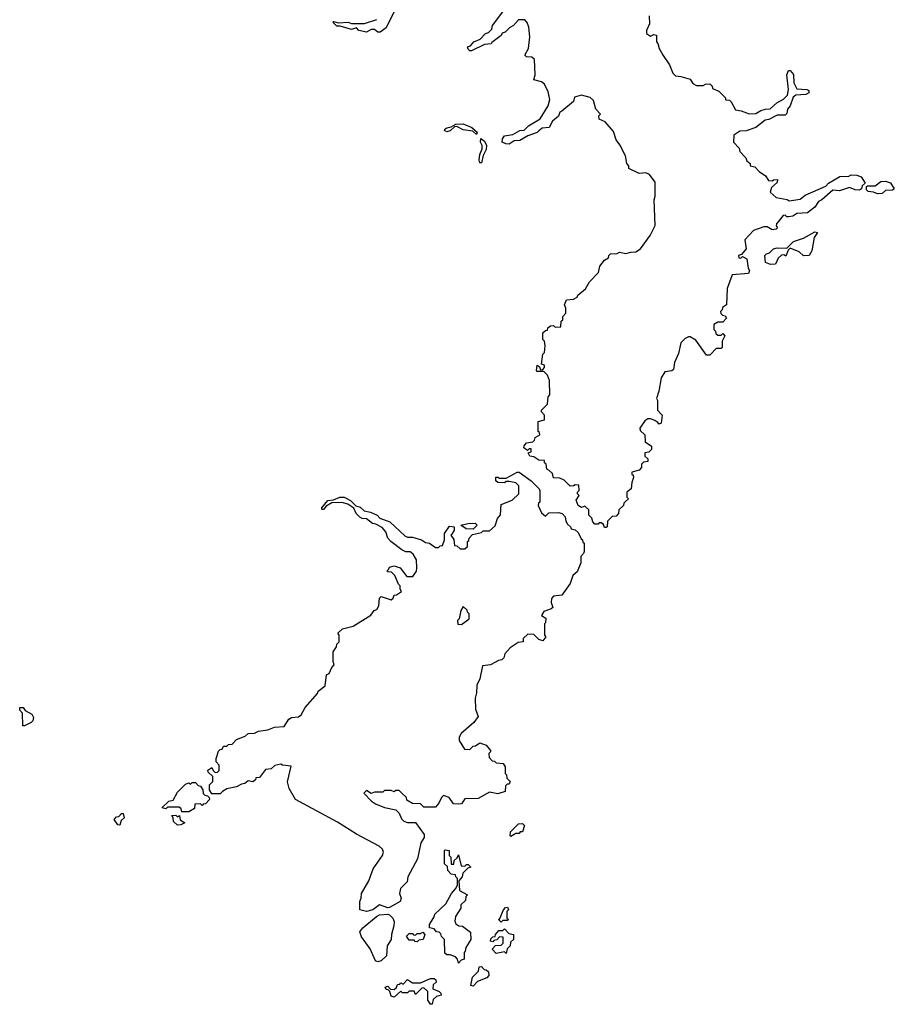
# Model space of a CAD drawing. Extents: x 2737311 to 2867920, y 875798 to 1012690.
# Tile 45 of 79: x 2808975 to 2814298, y 939340 to 945330. Entities that reach past the tile are written whole.
import ezdxf

# ---------------------------------------------------------------- set-up
doc = ezdxf.new("R2010")
doc.units = 0

msp = doc.modelspace()

# ---------------------------------------------------------------- linework, layer by layer
at = {"layer": '0CON20XD'}
for points in [[(2811256.1, 945383.9), (2811205, 945280), (2811170, 945255), (2811154.2, 945254.2), (2811135, 945270), (2811115, 945270), (2811085, 945253.3), (2811040, 945265), (2811025, 945280), (2810995, 945270), (2810925, 945290), (2810905, 945290), (2810880, 945315), (2810885, 945320), (2810915, 945310), (2810974.1, 945315.9), (2810995, 945307.5), (2811073.6, 945306.4), (2811148.3, 945331.7)], [(2812807, 945353), (2812807.5, 945305), (2812790, 945265), (2812790, 945245), (2812815, 945230), (2812835, 945240), (2812850, 945235), (2812850, 945195), (2812860, 945185), (2812867.5, 945155), (2812891.7, 945111.7), (2812930, 945055), (2812950, 945005), (2812967.5, 944987.5), (2813000, 944985), (2813055, 944967.5), (2813071.7, 944941.7), (2813095, 944930), (2813135, 944930), (2813148.3, 944938.3), (2813175, 944940), (2813190, 944925), (2813191.7, 944911.7), (2813230, 944895), (2813270, 944855), (2813271.7, 944841.7), (2813295, 944840), (2813305, 944830), (2813331.7, 944781.7), (2813366.4, 944776.4), (2813415, 944757.5), (2813455, 944760), (2813485, 944777.5), (2813513.9, 944786.1), (2813543.3, 944786.7), (2813582.5, 944825), (2813623, 944847), (2813648.3, 944871.7), (2813653.3, 944905), (2813644, 944995), (2813655, 945020), (2813665, 945020), (2813685, 944996.7), (2813686.2, 944946.2), (2813705, 944910), (2813766.2, 944906.2), (2813778.3, 944898.3), (2813777.5, 944885), (2813760, 944875), (2813698.3, 944871.7), (2813681.7, 944858.3), (2813663.9, 944806.1), (2813647.5, 944785), (2813645, 944760), (2813635, 944750), (2813585, 944750), (2813535, 944723.8), (2813511.7, 944718.3), (2813455, 944673.3), (2813396.4, 944653.6), (2813358.3, 944651.7), (2813321.7, 944628.3), (2813320, 944585), (2813355, 944547.5), (2813357.5, 944527.5), (2813395, 944490), (2813401.7, 944471.7), (2813420, 944455), (2813421.7, 944441.7), (2813450, 944435), (2813476.7, 944406.7), (2813515, 944380), (2813531.7, 944351.7), (2813555, 944350), (2813563.6, 944356.4), (2813588.3, 944358.3), (2813585, 944340), (2813550, 944310), (2813541.7, 944281.7), (2813578.3, 944248.3), (2813646, 944236), (2813658.3, 944228.3), (2813725, 944237.5), (2813755, 944262.5), (2813882.5, 944317.5), (2813897.5, 944335), (2813966.7, 944376.7), (2814021.7, 944378.3), (2814036.4, 944386.4), (2814070, 944385), (2814097.5, 944375), (2814120, 944335), (2814101.7, 944318.3), (2814098.3, 944301.7), (2814086.1, 944293.9), (2814060, 944295), (2814025, 944310), (2813965, 944288.8), (2813925, 944292.5), (2813857.5, 944235), (2813836, 944224), (2813815, 944190), (2813770, 944155), (2813705, 944150), (2813680, 944135), (2813655, 944130), (2813645, 944130), (2813635, 944140), (2813621.7, 944138.3), (2813581.7, 944088.3), (2813580, 944075), (2813586.7, 944063.3), (2813580, 944055), (2813555, 944052.5), (2813525, 944070), (2813505, 944070), (2813441.7, 944048.3), (2813388.3, 943991.7), (2813397.5, 943935), (2813368.3, 943901.7), (2813350, 943895), (2813351.7, 943881.7), (2813365, 943880), (2813370, 943885), (2813375, 943890), (2813400, 943875), (2813408.3, 943818.3), (2813416.7, 943805), (2813410, 943785), (2813311.7, 943778.3), (2813280, 943695), (2813277.5, 943595), (2813251.7, 943578.3), (2813250, 943565), (2813240, 943555), (2813241.7, 943541.7), (2813251.7, 943531.7), (2813268.3, 943528.3), (2813277.5, 943515), (2813255, 943490), (2813225, 943490), (2813200, 943475), (2813200, 943445), (2813210, 943435), (2813211.7, 943421.7), (2813225, 943410), (2813245, 943410), (2813255, 943420), (2813266.4, 943406.4), (2813250, 943375), (2813250, 943335), (2813245, 943330), (2813215, 943330), (2813175, 943290), (2813155, 943290), (2813090, 943380), (2813055, 943400), (2813045, 943400), (2813025, 943390), (2813000, 943365), (2812985, 943300), (2812960, 943245), (2812955, 943202.5), (2812945, 943194), (2812901.7, 943188.3), (2812878.3, 943151.7), (2812865, 943070), (2812850, 943025), (2812857, 943013), (2812857.5, 942955), (2812886.2, 942925), (2812880, 942875), (2812865, 942870), (2812860, 942880), (2812840.7, 942890.7), (2812815, 942902.5), (2812798.3, 942901.7), (2812780.7, 942889.3), (2812750, 942845), (2812751.7, 942831.7), (2812780, 942805), (2812781.7, 942761.7), (2812820, 942735), (2812820, 942715), (2812805, 942700), (2812780, 942695), (2812780, 942675), (2812798.3, 942658.3), (2812798.3, 942641.7), (2812771.7, 942638.3), (2812760, 942625), (2812760, 942605), (2812745, 942590), (2812701.7, 942578.3), (2812700, 942565), (2812708.3, 942558.3), (2812710, 942545), (2812700, 942515), (2812697.5, 942475), (2812670, 942455), (2812670, 942425), (2812680, 942415), (2812661.7, 942398.3), (2812651.7, 942388.3), (2812650, 942375), (2812621.7, 942348.3), (2812620, 942325), (2812605, 942310), (2812581.7, 942308.3), (2812551.7, 942278.3), (2812550, 942245), (2812545, 942240), (2812535, 942240), (2812528.3, 942258.3), (2812515, 942270), (2812501.7, 942268.3), (2812495, 942260), (2812475, 942260), (2812462.5, 942275), (2812458.3, 942298.3), (2812440, 942315), (2812438.3, 942348.3), (2812415, 942370), (2812395, 942362.5), (2812373.8, 942375), (2812362.5, 942407.5), (2812380, 942435), (2812370, 942445), (2812370, 942455), (2812380, 942465), (2812378.3, 942498.3), (2812355, 942500), (2812346.7, 942493.3), (2812325, 942492.5), (2812288.3, 942528.3), (2812261.7, 942541.7), (2812225, 942542.5), (2812218.3, 942568.3), (2812198.3, 942588.3), (2812182.5, 942595), (2812180, 942625), (2812170, 942635), (2812168.3, 942648.3), (2812135, 942650), (2812105, 942670), (2812080, 942675), (2812070, 942695), (2812088.3, 942701.7), (2812088.3, 942718.3), (2812075, 942720), (2812065, 942710), (2812044, 942725), (2812045, 942737.5), (2812060, 942755), (2812098.3, 942761.7), (2812108.3, 942771.7), (2812111.7, 942788.3), (2812140, 942805), (2812138.3, 942818.3), (2812130, 942825), (2812130, 942885), (2812170, 942895), (2812170, 942925), (2812150, 942945), (2812150, 942955), (2812188.3, 942991.7), (2812192.5, 943035), (2812201.7, 943048.3), (2812200, 943135), (2812188.3, 943168.3), (2812165, 943190), (2812125, 943190), (2812120, 943195), (2812125, 943227.5), (2812138.3, 943218.3), (2812145, 943200), (2812158.3, 943201.7), (2812170, 943215), (2812168.3, 943228.3), (2812150, 943235), (2812160, 943295), (2812170, 943305), (2812172.5, 943345), (2812170, 943375), (2812160, 943385), (2812160, 943425), (2812175, 943440), (2812188.3, 943441.7), (2812190, 943455), (2812205, 943467.5), (2812225, 943470), (2812235, 943460), (2812268.3, 943461.7), (2812270, 943495), (2812280, 943505), (2812280, 943525), (2812300, 943545), (2812300, 943575), (2812290, 943595), (2812302.5, 943625), (2812345, 943630), (2812368.3, 943641.7), (2812372.5, 943655), (2812418.3, 943691.7), (2812442.5, 943735), (2812498.3, 943791.7), (2812505, 943830), (2812535, 943867.5), (2812558.3, 943881.7), (2812560, 943895), (2812570, 943905), (2812611.7, 943908.3), (2812625, 943916.2), (2812665, 943906.7), (2812695, 943916.2), (2812725, 943917.5), (2812753.6, 943936.4), (2812813, 944017), (2812843, 944077), (2812837.5, 944235), (2812843.6, 944256.4), (2812842.5, 944342.5), (2812808.8, 944388.8), (2812785, 944397.5), (2812745, 944393.3), (2812683.3, 944425), (2812681.7, 944441.7), (2812670, 944455), (2812661.7, 944501.7), (2812628.3, 944568.3), (2812605, 944600), (2812590, 944650), (2812538.3, 944708.3), (2812502.5, 944725), (2812500, 944745), (2812510, 944755), (2812482.5, 944785), (2812468.3, 944838.3), (2812447, 944857), (2812395, 944870), (2812351.7, 944858.3), (2812345, 944833.3), (2812275, 944772.5), (2812261.7, 944768.3), (2812255, 944743.3), (2812218.3, 944711.7), (2812197.5, 944675), (2812155, 944670), (2812135, 944654), (2812125, 944644.3), (2812067, 944623), (2812020, 944595), (2811985, 944592.5), (2811955, 944573.3), (2811933.9, 944573.9), (2811912.5, 944585), (2811913.3, 944605), (2811925, 944622.5), (2811977.5, 944632.5), (2812020, 944655), (2812045, 944657.5), (2812072.5, 944685), (2812142.5, 944727.5), (2812192.5, 944805), (2812202.5, 944845), (2812191.7, 944891.7), (2812168.3, 944938.3), (2812151.7, 944951.7), (2812103.3, 944965), (2812112.5, 944995), (2812108.3, 945088.3), (2812091.7, 945101.7), (2812060, 945105), (2812050, 945115), (2812072.5, 945155), (2812080, 945225), (2812073.8, 945285), (2812063.6, 945313.6), (2812050, 945330), (2812011.7, 945328.3), (2811980, 945295), (2811957.5, 945282.5), (2811930, 945255), (2811911.7, 945248.3), (2811905, 945233.3), (2811848.3, 945191.7), (2811845, 945183.3), (2811805, 945180), (2811725, 945140), (2811715, 945140), (2811705, 945150), (2811700, 945165), (2811718.3, 945171.7), (2811740, 945195), (2811778.3, 945211.7), (2811810, 945245), (2811828.3, 945251.7), (2811848.3, 945271.7), (2811852.5, 945295), (2811922.5, 945385)], [(2811755, 944632.5), (2811732.5, 944652.5), (2811675, 944660), (2811635, 944680), (2811621.7, 944678.3), (2811595, 944653.8), (2811575, 944647.5), (2811560, 944655), (2811562.5, 944665), (2811575, 944672.5), (2811601.7, 944678.3), (2811630, 944695), (2811674, 944696), (2811726.2, 944675), (2811760, 944645), (2811755, 944632.5)], [(2811785, 944460), (2811775, 944460), (2811771.2, 944475), (2811775, 944510), (2811790, 944545), (2811790, 944565), (2811780, 944585), (2811782.5, 944607.5), (2811805, 944590), (2811816, 944565), (2811815, 944540), (2811796.4, 944503.6), (2811785, 944460)], [(2814195, 944270), (2814171.7, 944281.7), (2814140, 944285), (2814130, 944295), (2814130, 944315), (2814135, 944320), (2814181.7, 944318.3), (2814216.2, 944346.2), (2814245, 944346.7), (2814275, 944337.5), (2814298.3, 944301.7), (2814287.5, 944292.5), (2814245, 944290), (2814225, 944272.5), (2814195, 944270)], [(2813545, 943840), (2813515, 943852.5), (2813510, 943895), (2813520, 943905), (2813538.3, 943911.7), (2813562.5, 943935), (2813585, 943942.5), (2813645, 943940), (2813685, 943980), (2813745, 944000), (2813815, 944040), (2813830, 944035), (2813810, 944005), (2813797, 943923), (2813780, 943895), (2813745, 943892.5), (2813718.3, 943918.3), (2813665, 943940), (2813651.7, 943928.3), (2813638.3, 943891.7), (2813625, 943900), (2813611.7, 943898.3), (2813591.7, 943878.3), (2813575, 943842.5), (2813545, 943840)], [(2811085, 939904.4), (2811044.4, 939915), (2811044.5, 939965), (2811053.7, 939986.3), (2811055.8, 940015), (2811099.8, 940090.2), (2811125.8, 940165), (2811183.8, 940246.2), (2811190, 940265), (2811183.6, 940283.6), (2811162, 940302), (2811025, 940375.8), (2810908.6, 940448.6), (2810654.3, 940585), (2810615, 940653.8), (2810605.9, 940694.1), (2810628.3, 940788.3), (2810573.9, 940793.9), (2810565, 940800), (2810527.5, 940792.5), (2810505, 940773.3), (2810471.7, 940768.3), (2810435, 940720), (2810411.7, 940718.3), (2810410, 940705), (2810395, 940692.5), (2810365, 940700), (2810345, 940682.5), (2810325, 940680), (2810295, 940662.5), (2810235, 940650), (2810210, 940635), (2810195, 940620), (2810145, 940620), (2810130, 940645), (2810130, 940675), (2810150, 940695), (2810150, 940725), (2810121.7, 940751.7), (2810120, 940765), (2810145, 940780), (2810151.7, 940761.7), (2810165, 940750), (2810178.3, 940751.7), (2810188.3, 940761.7), (2810190, 940795), (2810170, 940815), (2810170, 940835), (2810185, 940880), (2810195, 940890), (2810208.3, 940891.7), (2810215, 940910), (2810235, 940910), (2810245, 940920), (2810268.3, 940921.7), (2810295, 940950), (2810348.3, 940971.7), (2810365, 940987.5), (2810405, 940990), (2810428.3, 941001.7), (2810485, 941010), (2810525, 941026.2), (2810585, 941030), (2810612.5, 941075), (2810630, 941085), (2810671.7, 941088.3), (2810688.3, 941101.7), (2810712.5, 941145), (2810788.3, 941231.7), (2810792.5, 941245), (2810833.3, 941276.7), (2810842.5, 941345), (2810858.3, 941351.7), (2810875, 941390), (2810890, 941405), (2810882.5, 941425), (2810883.6, 941483.6), (2810902.5, 941515), (2810905, 941530), (2810920, 941545), (2810920, 941585), (2810911.7, 941598.3), (2810940, 941625), (2811005, 941640), (2811111.7, 941708.3), (2811132.5, 941735), (2811148.3, 941741.7), (2811160, 941765), (2811165, 941810), (2811175, 941820), (2811235, 941800), (2811248.3, 941811.7), (2811255, 941830), (2811268.3, 941831.7), (2811298.3, 941851.7), (2811290, 941865), (2811290, 941885), (2811280, 941895), (2811258.3, 941948.3), (2811238.3, 941968.3), (2811215, 941970), (2811210, 941975), (2811220, 941985), (2811225, 942000), (2811255, 942007.5), (2811290, 941995), (2811331.7, 941941.7), (2811368.3, 941941.7), (2811390, 941975), (2811392.5, 941995), (2811390, 942045), (2811369.3, 942079.3), (2811351.7, 942091.7), (2811325, 942093.3), (2811300, 942105), (2811233.3, 942155), (2811216.7, 942175), (2811203.8, 942215), (2811181.2, 942241.2), (2811141.7, 942261.7), (2811122.5, 942265), (2811085, 942292.5), (2811060, 942295), (2811045, 942304), (2811023.8, 942325), (2811008.3, 942358.3), (2810971.7, 942381.7), (2810935, 942392.5), (2810875, 942390), (2810840, 942370), (2810825, 942350), (2810815, 942350), (2810815, 942360), (2810850, 942405), (2810885, 942410), (2810923.9, 942426.1), (2810950, 942425), (2810987.5, 942405), (2811021.7, 942371.7), (2811047.5, 942365), (2811071.7, 942341.7), (2811110, 942335), (2811150, 942315), (2811167.5, 942297.5), (2811227.5, 942275), (2811319.3, 942189.3), (2811335, 942182.5), (2811365, 942182.5), (2811420, 942165), (2811445, 942150), (2811470, 942145), (2811505, 942120), (2811525, 942120), (2811535, 942130), (2811548.3, 942131.7), (2811560, 942165), (2811560, 942205), (2811591.7, 942248.3), (2811620, 942245), (2811620, 942225), (2811605, 942200), (2811600, 942195), (2811617, 942167), (2811621.7, 942131.7), (2811635, 942130), (2811655, 942110), (2811685, 942110), (2811700, 942125), (2811700, 942155), (2811708.3, 942161.7), (2811710, 942175), (2811731.7, 942198.3), (2811785, 942210), (2811795, 942220), (2811835, 942220), (2811868.3, 942251.7), (2811882.5, 942295), (2811901.7, 942318.3), (2811905, 942380), (2811972.5, 942407.5), (2812012.5, 942445), (2812013.8, 942465), (2812013.3, 942493.3), (2811995, 942512.5), (2811955, 942520), (2811935, 942520), (2811925, 942512.5), (2811885, 942513.8), (2811873.3, 942525), (2811873.3, 942546.7), (2811885, 942547.5), (2811895, 942540), (2811935, 942540), (2812003, 942577), (2812015, 942577.5), (2812087.5, 942525), (2812136.7, 942475), (2812140, 942465), (2812140, 942395), (2812131.7, 942388.3), (2812130, 942375), (2812150, 942330), (2812175, 942310), (2812195, 942330), (2812255, 942332.5), (2812277.5, 942325), (2812296, 942305), (2812298.3, 942278.3), (2812310, 942260), (2812327.5, 942245), (2812331.7, 942231.7), (2812355, 942227.5), (2812375, 942210), (2812391.7, 942171.7), (2812400, 942165), (2812401.7, 942151.7), (2812410, 942145), (2812410, 942095), (2812407, 942083), (2812390, 942065), (2812390, 942025), (2812368.3, 941971.7), (2812341.7, 941948.3), (2812325, 941900), (2812275, 941830), (2812225, 941822.5), (2812211.7, 941808.3), (2812210, 941785), (2812220, 941755), (2812210, 941745), (2812165, 941730), (2812150, 941705), (2812178.3, 941688.3), (2812175, 941660), (2812170, 941655), (2812170, 941585), (2812177.5, 941575), (2812158.3, 941551.7), (2812135, 941560), (2812105, 941590), (2812068.3, 941591.7), (2812040, 941565), (2812040, 941545), (2812008.3, 941541.7), (2811960.7, 941509.3), (2811927.5, 941472.5), (2811921.7, 941448.3), (2811910, 941435), (2811888.3, 941431.7), (2811840, 941405), (2811791.7, 941398.3), (2811775, 941320), (2811758.3, 941281.7), (2811756.2, 941235), (2811747, 941203), (2811750, 941135), (2811765, 941090), (2811740, 941055), (2811661.7, 940988.3), (2811650, 940965), (2811650, 940945), (2811681.7, 940891.7), (2811715, 940890), (2811735, 940910), (2811748.3, 940911.7), (2811775, 940930), (2811815, 940916.7), (2811840, 940885), (2811840, 940875), (2811830, 940865), (2811831.7, 940841.7), (2811851.7, 940821.7), (2811865, 940820), (2811875, 940810), (2811916.7, 940805), (2811930, 940785), (2811930, 940745), (2811937, 940737), (2811940, 940715), (2811960, 940695), (2811955, 940680), (2811941.7, 940678.3), (2811931.7, 940668.3), (2811930, 940635), (2811885, 940620), (2811835, 940630), (2811765, 940592.5), (2811685, 940590), (2811665, 940560), (2811645, 940557.5), (2811615, 940560), (2811588.3, 940598.3), (2811555, 940610), (2811541.7, 940598.3), (2811526.1, 940563.9), (2811505, 940540), (2811435, 940540), (2811415, 940560), (2811365, 940562.5), (2811331.7, 940581.7), (2811328.3, 940598.3), (2811300, 940625), (2811285, 940640), (2811265, 940640), (2811255, 940632.5), (2811235, 940640), (2811195, 940640), (2811185, 940630), (2811135, 940630), (2811115, 940622.5), (2811085, 940640), (2811070, 940625), (2811116.1, 940576.1), (2811140.3, 940560.3), (2811195, 940537.1), (2811265, 940523.8), (2811285, 940503.3), (2811299.1, 940469.1), (2811313.3, 940453.3), (2811335, 940445.5), (2811385, 940445.7), (2811436.1, 940373.9), (2811436, 940355), (2811417.5, 940322.5), (2811395.8, 940225), (2811336.7, 940115), (2811333.3, 940085), (2811293.3, 940045), (2811286.7, 940015), (2811297.5, 939985), (2811290, 939965), (2811225, 939928.8), (2811215, 939926.2), (2811165, 939944.2), (2811125, 939914.3), (2811085, 939904.4)], [(2811735, 942230), (2811693, 942233), (2811660, 942255), (2811704.1, 942265.9), (2811746.4, 942266.4), (2811760, 942255), (2811735, 942230)], [(2811665, 941650), (2811710, 941685), (2811710, 941715), (2811700, 941725), (2811698.3, 941738.3), (2811675, 941760), (2811660, 941735), (2811650, 941685), (2811640, 941675), (2811641.7, 941651.7), (2811665, 941650)], [(2809005, 941033.3), (2808994, 941034), (2808991.7, 941111.7), (2808975, 941130), (2808975, 941145.8), (2808996, 941145), (2809007.5, 941127.5), (2809048, 941105), (2809059.4, 941085), (2809055.6, 941065), (2809045.8, 941055), (2809005, 941033.3)], [(2810005, 940510), (2809961.7, 940511.7), (2809958.3, 940528.3), (2809945, 940540), (2809875, 940540), (2809865, 940530), (2809840, 940535), (2809882.5, 940575), (2809908.3, 940581.7), (2809935, 940630), (2809985, 940680), (2810005, 940687.5), (2810015, 940680), (2810025, 940690), (2810045, 940690), (2810061.7, 940671.7), (2810076.4, 940666.4), (2810090, 940645), (2810091.7, 940621.7), (2810101.7, 940611.7), (2810118.3, 940608.3), (2810128.3, 940598.3), (2810130, 940585), (2810105, 940560), (2810091.7, 940558.3), (2810085, 940550), (2810075, 940560), (2810041.7, 940558.3), (2810038.3, 940531.7), (2810005, 940510)], [(2809585, 940430), (2809571.7, 940431.7), (2809550, 940465), (2809565, 940480), (2809578.3, 940481.7), (2809595, 940500), (2809605, 940500), (2809610, 940475), (2809591.7, 940458.3), (2809585, 940430)], [(2809935, 940430), (2809911.7, 940451.7), (2809910, 940475), (2809901.7, 940488.3), (2809925, 940490), (2809935, 940480), (2809948.3, 940488.3), (2809951.7, 940461.7), (2809980, 940445), (2809955, 940432.5), (2809935, 940430)], [(2811965, 940360), (2811960, 940365), (2811961.7, 940388.3), (2812011.7, 940438.3), (2812035, 940440), (2812048.3, 940428.3), (2812035, 940390), (2812021.7, 940388.3), (2812015, 940380), (2811995, 940380), (2811965, 940360)], [(2811645, 939590), (2811640, 939615), (2811628.3, 939628.3), (2811595, 939640), (2811575, 939640), (2811561.7, 939651.7), (2811560, 939735), (2811541.7, 939751.7), (2811538.3, 939768.3), (2811528.3, 939778.3), (2811511.7, 939781.7), (2811498.3, 939798.3), (2811470, 939805), (2811470, 939825), (2811498.3, 939871.7), (2811501.7, 939888.3), (2811568.3, 939951.7), (2811602.5, 940015), (2811628.3, 940041.7), (2811640, 940065), (2811640, 940105), (2811630, 940115), (2811628.3, 940128.3), (2811601.7, 940131.7), (2811580, 940155), (2811578.3, 940178.3), (2811560, 940195), (2811560, 940275), (2811565, 940280), (2811590, 940275), (2811590, 940245), (2811600, 940235), (2811601.7, 940191.7), (2811618.3, 940191.7), (2811620, 940215), (2811638.3, 940231.7), (2811645, 940250), (2811661.7, 940181.7), (2811685, 940180), (2811695, 940190), (2811705, 940190), (2811720, 940175), (2811701.7, 940168.3), (2811671.7, 940138.3), (2811667.5, 940115), (2811648.3, 940091.7), (2811651.7, 940031.7), (2811700, 940005), (2811690, 939995), (2811688.3, 939971.7), (2811660, 939945), (2811660, 939925), (2811627.5, 939875), (2811622.5, 939845), (2811630, 939830), (2811648.3, 939818.3), (2811670, 939815), (2811718.3, 939778.3), (2811720, 939735), (2811690, 939685), (2811687, 939663), (2811680, 939655), (2811680, 939615), (2811661.7, 939608.3), (2811645, 939590)], [(2811905, 939840), (2811890, 939855), (2811898.3, 939861.7), (2811920, 939915), (2811931.7, 939928.3), (2811945, 939930), (2811950, 939915), (2811940, 939905), (2811940, 939865), (2811950, 939855), (2811945, 939850), (2811915, 939850), (2811905, 939840)], [(2811155, 939598.8), (2811141.2, 939605), (2811108, 939678), (2811055, 939750), (2811045, 939780), (2811064.3, 939805), (2811146.7, 939875), (2811165, 939884), (2811215, 939888.8), (2811226.7, 939885), (2811246, 939865), (2811253.6, 939843.6), (2811253, 939817), (2811237.5, 939765), (2811236.7, 939735), (2811211.2, 939695), (2811206.7, 939635), (2811175, 939603.8), (2811155, 939598.8)], [(2811395, 939720), (2811381.7, 939721.7), (2811375, 939730), (2811345, 939730), (2811330, 939755), (2811345, 939770), (2811365, 939770), (2811371.7, 939761.7), (2811385, 939760), (2811395, 939770), (2811415, 939770), (2811428.3, 939778.3), (2811440, 939765), (2811430, 939735), (2811405, 939730), (2811395, 939720)], [(2811935, 939650), (2811925, 939660), (2811875, 939650), (2811850, 939675), (2811871.7, 939698.3), (2811905, 939700), (2811918.3, 939711.7), (2811918.3, 939748.3), (2811895, 939750), (2811878.3, 939731.7), (2811861.7, 939728.3), (2811855, 939720), (2811840, 939725), (2811841.7, 939738.3), (2811855, 939750), (2811868.3, 939751.7), (2811870, 939765), (2811891.7, 939788.3), (2811915, 939790), (2811925, 939800), (2811951.7, 939771.7), (2811980, 939765), (2811980, 939735), (2811961.7, 939718.3), (2811960, 939695), (2811941.7, 939678.3), (2811935, 939650)], [(2811735, 939450), (2811720, 939455), (2811730, 939505), (2811768.3, 939541.7), (2811771.7, 939568.3), (2811785, 939570), (2811801.7, 939551.7), (2811815, 939550), (2811828.3, 939538.3), (2811830, 939515), (2811818.3, 939501.7), (2811761.7, 939478.3), (2811735, 939450)], [(2811485, 939340), (2811475, 939340), (2811460, 939365), (2811458.3, 939418.3), (2811435, 939440), (2811421.7, 939438.3), (2811385, 939400), (2811375, 939420), (2811345, 939420), (2811335, 939410), (2811305, 939410), (2811295, 939420), (2811255, 939382.5), (2811235, 939390), (2811228.3, 939418.3), (2811218.3, 939428.3), (2811205, 939430), (2811200, 939445), (2811215, 939450), (2811231.7, 939431.7), (2811255, 939430), (2811268.3, 939441.7), (2811275, 939460), (2811288.3, 939461.7), (2811295, 939470), (2811308.3, 939461.7), (2811335, 939490), (2811365, 939470), (2811415, 939470), (2811475, 939497.5), (2811497.5, 939497.5), (2811508.3, 939488.3), (2811510, 939475), (2811491.7, 939458.3), (2811490, 939435), (2811528.3, 939418.3), (2811538.3, 939408.3), (2811540, 939395), (2811511.7, 939388.3), (2811491.7, 939368.3), (2811485, 939340)]]:
    msp.add_lwpolyline(points, dxfattribs=at)

doc.saveas('drawing.dxf')
